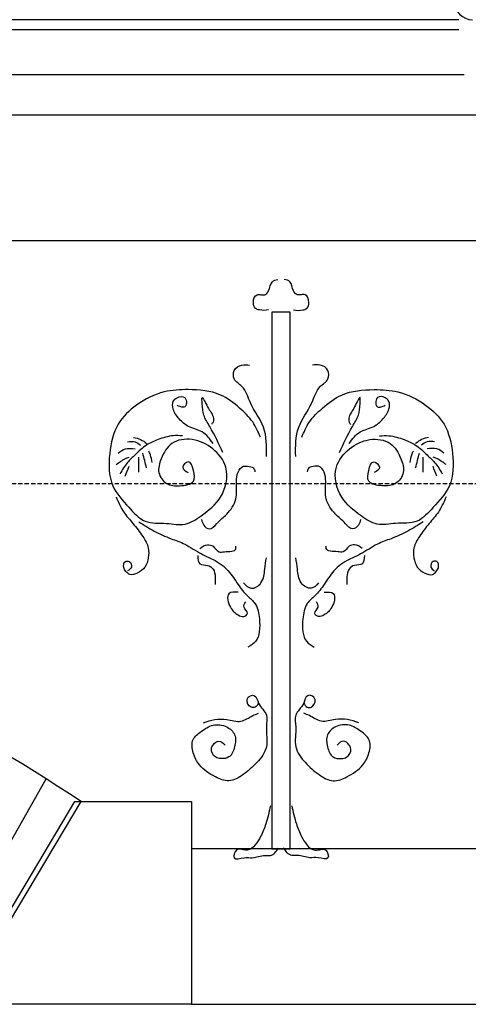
# Model space of a CAD drawing. Extents: x 0 to 286551, y -50 to 581131.
# Tile 40 of 207: x 105804 to 106468, y 559537 to 560995. Entities that reach past the tile are written whole.
import ezdxf

# ---------------------------------------------------------------- set-up
doc = ezdxf.new("R2010")
doc.units = 0
doc.header["$MEASUREMENT"] = 0
doc.linetypes.add('HIDDEN', pattern=[9.525, 6.35, -3.175])
for name, color, linetype in [('0.09', 7, 'CONTINUOUS'), ('0.13', 5, 'CONTINUOUS'), ('0.18', 1, 'CONTINUOUS')]:
    doc.layers.add(name, color=color, linetype=linetype)
doc.layers.add('HULPLIJNEN', color=252, linetype='CONTINUOUS', plot=False)

msp = doc.modelspace()

# ---------------------------------------------------------------- linework, layer by layer
at = {"layer": '0.09'}
msp.add_lwpolyline([(106204.7, 560561.6), (106177.3, 560561.6), (106177.3, 559767.2), (106204.7, 559767.2)], close=True, dxfattribs=at)
for points, knots in [([(106172.5, 560564.9), (106168, 560564.4), (106161.4, 560563.7), (106151.5, 560567.1), (106148.6, 560577), (106152.7, 560588.6), (106161.2, 560587.4), (106167.9, 560586.5), (106174.9, 560594.7), (106174.8, 560607.2), (106183.1, 560609.3), (106186.2, 560610)], [0, 0, 0, 0, 13.707005, 19.847006, 29.281051, 41.897557, 47.5414, 53.185654, 61.165989, 75.984551, 84.667914, 84.667914, 84.667914, 84.667914]), ([(106209.5, 560564.9), (106214.1, 560564.4), (106220.7, 560563.7), (106230.6, 560567.1), (106233.5, 560577), (106229.3, 560588.6), (106220.8, 560587.4), (106214.1, 560586.5), (106207.2, 560594.7), (106207.2, 560607.2), (106198.9, 560609.3), (106195.8, 560610)], [0, 0, 0, 0, 13.707005, 19.847006, 29.281051, 41.897557, 47.5414, 53.185654, 61.165989, 75.984551, 84.667914, 84.667914, 84.667914, 84.667914]), ([(106169.5, 560348), (106169.6, 560363), (106169.9, 560392.2), (106145.4, 560422), (106138, 560450.6), (106120, 560460.3), (106119.7, 560477.1), (106132.2, 560484.7), (106140.7, 560483.8), (106144.4, 560483.4)], [0, 0, 0, 0, 43.479939, 84.715952, 111.694028, 127.789835, 140.306948, 154.200823, 165.58428, 165.58428, 165.58428, 165.58428]), ([(106212.6, 560348), (106212.4, 560363), (106212.2, 560392.2), (106236.6, 560422), (106244, 560450.6), (106262.1, 560460.3), (106262.4, 560477.1), (106249.8, 560484.7), (106241.4, 560483.8), (106237.6, 560483.4)], [0, 0, 0, 0, 43.479939, 84.715952, 111.694028, 127.789835, 140.306948, 154.200823, 165.58428, 165.58428, 165.58428, 165.58428]), ([(106160.4, 560376.4), (106157, 560384.3), (106150, 560401), (106128.4, 560421.4), (106098.5, 560444.5), (106057.6, 560448), (106014.4, 560445.4), (105977.5, 560427.2), (105945.2, 560396.2), (105935.4, 560352), (105935.7, 560304.7), (105963.8, 560275.5), (105987.8, 560247.4), (106020.1, 560250.8), (106049.3, 560244), (106076.7, 560262.8), (106105.9, 560285.6), (106116.2, 560330.2), (106091.3, 560361.4), (106061.5, 560376.1), (106027.3, 560371.7), (106013.6, 560347.2), (106006.7, 560324.3), (106020.6, 560305.2), (106040.6, 560303.9), (106064.8, 560307.5), (106062.2, 560326.3), (106056, 560345.5), (106041.1, 560331), (106049.3, 560326.4), (106053.4, 560324.1)], [0, 0, 0, 0, 25.446533, 53.624971, 88.035911, 136.50582, 171.959465, 217.276538, 256.718654, 301.735856, 349.744584, 389.577094, 421.057127, 453.113084, 480.457483, 507.441725, 546.88449, 591.972888, 625.444201, 658.586774, 689.271775, 717.055328, 737.820327, 757.400227, 777.05113, 798.649325, 814.580094, 829.41846, 840.685506, 851.952553, 851.952553, 851.952553, 851.952553]), ([(106090.3, 560367.4), (106085.5, 560373.9), (106076.3, 560386.6), (106054.2, 560390.1), (106040, 560403.1), (106030.8, 560415.6), (106029.7, 560429), (106037.2, 560436.6), (106049.4, 560437.7), (106051.5, 560427.9), (106049.3, 560420.2), (106042.2, 560421.2), (106038.8, 560422.9), (106037, 560423.8)], [0, 0, 0, 0, 23.377311, 45.086203, 62.840092, 79.844025, 91.127857, 99.107996, 110.396094, 118.811013, 124.949479, 130.593322, 136.733592, 136.733592, 136.733592, 136.733592]), ([(106221.7, 560376.4), (106225, 560384.3), (106232, 560401), (106253.6, 560421.4), (106283.6, 560444.5), (106324.5, 560448), (106367.7, 560445.4), (106404.5, 560427.2), (106436.9, 560396.2), (106446.7, 560352), (106446.4, 560304.7), (106418.2, 560275.5), (106394.2, 560247.4), (106361.9, 560250.8), (106332.7, 560244), (106305.4, 560262.8), (106276.2, 560285.6), (106265.9, 560330.2), (106290.8, 560361.4), (106320.5, 560376.1), (106354.7, 560371.7), (106368.4, 560347.2), (106375.4, 560324.3), (106361.5, 560305.2), (106341.4, 560303.9), (106317.2, 560307.5), (106319.9, 560326.3), (106326, 560345.5), (106340.9, 560331), (106332.8, 560326.4), (106328.7, 560324.1)], [0, 0, 0, 0, 25.446533, 53.624971, 88.035911, 136.50582, 171.959465, 217.276538, 256.718654, 301.735856, 349.744584, 389.577094, 421.057127, 453.113084, 480.457483, 507.441725, 546.88449, 591.972888, 625.444201, 658.586774, 689.271775, 717.055328, 737.820327, 757.400227, 777.05113, 798.649325, 814.580094, 829.41846, 840.685506, 851.952553, 851.952553, 851.952553, 851.952553]), ([(106291.8, 560367.4), (106296.6, 560373.9), (106305.8, 560386.6), (106327.9, 560390.1), (106342.1, 560403.1), (106351.2, 560415.6), (106352.4, 560429), (106344.8, 560436.6), (106332.7, 560437.7), (106330.6, 560427.9), (106332.7, 560420.2), (106339.9, 560421.2), (106343.2, 560422.9), (106345, 560423.8)], [0, 0, 0, 0, 23.377311, 45.086203, 62.840092, 79.844025, 91.127857, 99.107996, 110.396094, 118.811013, 124.949479, 130.593322, 136.733592, 136.733592, 136.733592, 136.733592]), ([(106104.8, 560353.7), (106098.9, 560366.6), (106090.4, 560385.2), (106075.2, 560408.8), (106074.5, 560421.7), (106073, 560441.9), (106082.8, 560417.8), (106090.2, 560410.7), (106091.6, 560399.7), (106088.8, 560396.6), (106087.8, 560395.6)], [0, 0, 0, 0, 43.256587, 62.365192, 79.462501, 88.32835, 104.226152, 120.823716, 128.883477, 132.914079, 132.914079, 132.914079, 132.914079]), ([(106277.3, 560353.7), (106283.2, 560366.6), (106291.7, 560385.2), (106306.9, 560408.8), (106307.6, 560421.7), (106309, 560441.9), (106299.3, 560417.8), (106291.8, 560410.7), (106290.5, 560399.7), (106293.3, 560396.6), (106294.2, 560395.6)], [0, 0, 0, 0, 43.256587, 62.365192, 79.462501, 88.32835, 104.226152, 120.823716, 128.883477, 132.914079, 132.914079, 132.914079, 132.914079]), ([(106045.1, 560378.7), (106040.5, 560378.9), (106028.1, 560379.4), (106010.1, 560373.9), (105990.2, 560365.4), (105976.6, 560351.8), (105962, 560338.7), (105955.8, 560328.2), (105952.4, 560322.3)], [0, 0, 0, 0, 13.707005, 36.977463, 55.729806, 78.026932, 93.9875, 114.331969, 114.331969, 114.331969, 114.331969]), ([(106336.9, 560378.7), (106341.5, 560378.9), (106353.9, 560379.4), (106371.9, 560373.9), (106391.9, 560365.4), (106405.4, 560351.8), (106420, 560338.7), (106426.2, 560328.2), (106429.7, 560322.3)], [0, 0, 0, 0, 13.707005, 36.977463, 55.729806, 78.026932, 93.9875, 114.331969, 114.331969, 114.331969, 114.331969]), ([(105963.7, 560369.8), (105967.6, 560370.3), (105974.7, 560371.3), (105980.4, 560367), (105983, 560365)], [0, 0, 0, 0, 11.288097, 20.689791, 20.689791, 20.689791, 20.689791]), ([(105972.5, 560376.3), (105976.1, 560375.4), (105983.2, 560373.8), (105989, 560369.5), (105991.9, 560367.4)], [0, 0, 0, 0, 10.966221, 21.477747, 21.477747, 21.477747, 21.477747]), ([(106409.5, 560376.3), (106405.9, 560375.4), (106398.9, 560373.8), (106393, 560369.5), (106390.2, 560367.4)], [0, 0, 0, 0, 10.966221, 21.477747, 21.477747, 21.477747, 21.477747]), ([(106418.4, 560369.8), (106414.5, 560370.3), (106407.3, 560371.3), (106401.6, 560367), (106399, 560365)], [0, 0, 0, 0, 11.288097, 20.689791, 20.689791, 20.689791, 20.689791]), ([(105950, 560352.9), (105953.3, 560355.5), (105960.6, 560361.3), (105969.9, 560360), (105975, 560359.3)], [0, 0, 0, 0, 12.306101, 26.819545, 26.819545, 26.819545, 26.819545]), ([(106000, 560339.2), (105999.4, 560343), (105998.5, 560348.9), (105996, 560354.3), (105995.1, 560356.1)], [0, 0, 0, 0, 11.539919, 17.678385, 17.678385, 17.678385, 17.678385]), ([(106382.1, 560339.2), (106382.7, 560343), (106383.5, 560348.9), (106386.1, 560354.3), (106386.9, 560356.1)], [0, 0, 0, 0, 11.539919, 17.678385, 17.678385, 17.678385, 17.678385]), ([(106432.1, 560352.9), (106428.7, 560355.5), (106421.4, 560361.3), (106412.1, 560360), (106407.1, 560359.3)], [0, 0, 0, 0, 12.306101, 26.819545, 26.819545, 26.819545, 26.819545]), ([(105946.7, 560336), (105951.2, 560339.2), (105957.2, 560343.7), (105964.2, 560346.5), (105966.1, 560347.2)], [0, 0, 0, 0, 16.324376, 22.464755, 22.464755, 22.464755, 22.464755]), ([(105980.6, 560324.7), (105980.6, 560330.3), (105980.6, 560337.8), (105980.6, 560345.4), (105980.6, 560347.2)], [0, 0, 0, 0, 16.925332, 22.567387, 22.567387, 22.567387, 22.567387]), ([(106401.4, 560324.7), (106401.4, 560330.3), (106401.4, 560337.8), (106401.4, 560345.4), (106401.4, 560347.2)], [0, 0, 0, 0, 16.925332, 22.567387, 22.567387, 22.567387, 22.567387]), ([(106435.3, 560336), (106430.9, 560339.2), (106424.8, 560343.7), (106417.9, 560346.5), (106416, 560347.2)], [0, 0, 0, 0, 16.324376, 22.464755, 22.464755, 22.464755, 22.464755]), ([(106073.3, 560254.6), (106074.1, 560251.8), (106075.7, 560245.9), (106086.2, 560237.4), (106097.6, 560251.7), (106112.3, 560262.8), (106127.5, 560284.4), (106124.1, 560307.2), (106125.8, 560324), (106133.1, 560334.5), (106142.1, 560333.3), (106150.4, 560333), (106151.8, 560327.6), (106152.3, 560325.5)], [0, 0, 0, 0, 8.681164, 18.521774, 32.391918, 52.350883, 78.75484, 104.558626, 118.472046, 130.455836, 136.099679, 145.292566, 151.431032, 151.431032, 151.431032, 151.431032]), ([(106308.7, 560254.6), (106308, 560251.8), (106306.4, 560245.9), (106295.9, 560237.4), (106284.4, 560251.7), (106269.8, 560262.8), (106254.6, 560284.4), (106257.9, 560307.2), (106256.2, 560324), (106249, 560334.5), (106239.9, 560333.3), (106231.7, 560333), (106230.3, 560327.6), (106229.7, 560325.5)], [0, 0, 0, 0, 8.681164, 18.521774, 32.391918, 52.350883, 78.75484, 104.558626, 118.472046, 130.455836, 136.099679, 145.292566, 151.431032, 151.431032, 151.431032, 151.431032]), ([(105946.7, 560288.4), (105950.1, 560280.6), (105956.2, 560266.1), (105972.6, 560248.5), (105985.5, 560231.5), (105995.6, 560214.3), (105994.9, 560198.1), (105990.8, 560183.4), (105979.6, 560175.8), (105967.6, 560170.8), (105961.3, 560177.8), (105956.8, 560183.8), (105958.3, 560193.5), (105967.9, 560193.5), (105971.3, 560183.6), (105966.1, 560180.4), (105963.7, 560178.8)], [0, 0, 0, 0, 25.233076, 47.012627, 71.1951, 89.943189, 104.450815, 118.981355, 133.334734, 144.878901, 152.311052, 158.809948, 167.999587, 173.643841, 182.324852, 190.304991, 190.304991, 190.304991, 190.304991]), ([(106435.3, 560288.4), (106432, 560280.6), (106425.8, 560266.1), (106409.4, 560248.5), (106396.6, 560231.5), (106386.5, 560214.3), (106387.2, 560198.1), (106391.2, 560183.4), (106402.4, 560175.8), (106414.5, 560170.8), (106420.8, 560177.8), (106425.2, 560183.8), (106423.8, 560193.5), (106414.1, 560193.5), (106410.8, 560183.6), (106415.9, 560180.4), (106418.4, 560178.8)], [0, 0, 0, 0, 25.233076, 47.012627, 71.1951, 89.943189, 104.450815, 118.981355, 133.334734, 144.878901, 152.311052, 158.809948, 167.999587, 173.643841, 182.324852, 190.304991, 190.304991, 190.304991, 190.304991]), ([(105980.6, 560251.3), (105988, 560246.6), (106003.1, 560236.9), (106026.2, 560226.7), (106051, 560218.4), (106069.9, 560204.4), (106093.4, 560195.1), (106113.5, 560180.8), (106126.5, 560159.3), (106138.9, 560142.5), (106155.9, 560129.8), (106159.1, 560108.9), (106160, 560090), (106155, 560073.1), (106146.1, 560068.3), (106141.9, 560066)], [0, 0, 0, 0, 26.408649, 53.832351, 75.541243, 104.441526, 123.19375, 151.410072, 176.242279, 198.021571, 213.982336, 237.453448, 256.796764, 272.363529, 286.233674, 286.233674, 286.233674, 286.233674]), ([(106401.4, 560251.3), (106394, 560246.6), (106378.9, 560236.9), (106355.8, 560226.7), (106331, 560218.4), (106312.2, 560204.4), (106288.6, 560195.1), (106268.6, 560180.8), (106255.6, 560159.3), (106243.1, 560142.5), (106226.2, 560129.8), (106223, 560108.9), (106222, 560090), (106227.1, 560073.1), (106236, 560068.3), (106240.2, 560066)], [0, 0, 0, 0, 26.408649, 53.832351, 75.541243, 104.441526, 123.19375, 151.410072, 176.242279, 198.021571, 213.982336, 237.453448, 256.796764, 272.363529, 286.233674, 286.233674, 286.233674, 286.233674]), ([(106070.9, 560211.8), (106074.5, 560214.5), (106080.5, 560219), (106092.1, 560215.6), (106097.3, 560205.3), (106109.9, 560208), (106124.8, 560206.5), (106124.2, 560213.9), (106124.1, 560215.1)], [0, 0, 0, 0, 12.619585, 21.037102, 33.021354, 41.084515, 58.693448, 61.917519, 61.917519, 61.917519, 61.917519]), ([(106311.1, 560211.8), (106307.5, 560214.5), (106301.6, 560219), (106290, 560215.6), (106284.7, 560205.3), (106272.1, 560208), (106257.3, 560206.5), (106257.8, 560213.9), (106257.9, 560215.1)], [0, 0, 0, 0, 12.619585, 21.037102, 33.021354, 41.084515, 58.693448, 61.917519, 61.917519, 61.917519, 61.917519]), ([(106067.7, 560201.4), (106067.9, 560196.4), (106068.3, 560186.7), (106082.3, 560188.4), (106091.8, 560181.5), (106093.7, 560171.9), (106093.4, 560164.3), (106093.5, 560160.5), (106093.5, 560158.6)], [0, 0, 0, 0, 12.51238, 24.056547, 33.897157, 45.632903, 51.27468, 56.916457, 56.916457, 56.916457, 56.916457]), ([(106135.4, 560161.1), (106139, 560157.3), (106146.7, 560149), (106165.3, 560161.3), (106166.4, 560180.1), (106168.4, 560192.5), (106169.3, 560198.1)], [0, 0, 0, 0, 13.870144, 30.470984, 51.395994, 68.493303, 68.493303, 68.493303, 68.493303]), ([(106246.6, 560161.1), (106243.1, 560157.3), (106235.3, 560149), (106216.8, 560161.3), (106215.6, 560180.1), (106213.7, 560192.5), (106212.8, 560198.1)], [0, 0, 0, 0, 13.870144, 30.470984, 51.395994, 68.493303, 68.493303, 68.493303, 68.493303]), ([(106314.4, 560201.4), (106314.1, 560196.4), (106313.7, 560186.7), (106299.8, 560188.4), (106290.3, 560181.5), (106288.3, 560171.9), (106288.6, 560164.3), (106288.6, 560160.5), (106288.6, 560158.6)], [0, 0, 0, 0, 12.51238, 24.056547, 33.897157, 45.632903, 51.27468, 56.916457, 56.916457, 56.916457, 56.916457]), ([(106127.3, 560147.4), (106121.8, 560147.5), (106108.2, 560147.8), (106114.3, 560123.7), (106124.7, 560114.8), (106134.8, 560109.2), (106144.6, 560116.7), (106133.6, 560124.1), (106137, 560130.1), (106138.6, 560132.9)], [0, 0, 0, 0, 13.918643, 34.21272, 50.173289, 58.590806, 66.022957, 76.122647, 84.537448, 84.537448, 84.537448, 84.537448]), ([(106254.7, 560147.4), (106260.3, 560147.5), (106273.9, 560147.8), (106267.8, 560123.7), (106257.4, 560114.8), (106247.2, 560109.2), (106237.5, 560116.7), (106248.5, 560124.1), (106245, 560130.1), (106243.4, 560132.9)], [0, 0, 0, 0, 13.918643, 34.21272, 50.173289, 58.590806, 66.022957, 76.122647, 84.537448, 84.537448, 84.537448, 84.537448]), ([(106157.5, 559983.1), (106156.2, 559980.6), (106153.7, 559976.4), (106143.8, 559976.4), (106138.2, 559987.1), (106144.7, 559994.7), (106154.8, 559994.8), (106156.8, 559978.5), (106172.7, 559967.9), (106167.2, 559943.4), (106173.8, 559918.4), (106155.5, 559894), (106136.8, 559877.7), (106114.7, 559864.5), (106090.5, 559874.6), (106070.7, 559887.8), (106059.7, 559908.5), (106057.5, 559929.8), (106073.7, 559942), (106089.7, 559952.6), (106110.1, 559950.3), (106125, 559936.6), (106123.1, 559918.5), (106116.9, 559902.1), (106103.1, 559900.1), (106091.8, 559902.6), (106086.1, 559913.2), (106090.5, 559922.2), (106099.1, 559929.7), (106105, 559923.9), (106108, 559920.9)], [0, 0, 0, 0, 7.743401, 13.623997, 26.02354, 33.766941, 39.647126, 52.046863, 73.243399, 90.877944, 120.268759, 147.778623, 174.56405, 197.507162, 218.507943, 247.906249, 267.815262, 287.968829, 304.598092, 324.511399, 344.829997, 361.459064, 379.093608, 396.38641, 408.413938, 417.184106, 430.329364, 436.72478, 446.977803, 457.929778, 457.929778, 457.929778, 457.929778]), ([(106224.5, 559983.1), (106225.9, 559980.6), (106228.3, 559976.4), (106238.2, 559976.4), (106243.9, 559987.1), (106237.4, 559994.7), (106227.2, 559994.8), (106225.3, 559978.5), (106209.3, 559967.9), (106214.8, 559943.4), (106208.3, 559918.4), (106226.5, 559894), (106245.2, 559877.7), (106267.4, 559864.5), (106291.5, 559874.6), (106311.4, 559887.8), (106322.3, 559908.5), (106324.6, 559929.8), (106308.4, 559942), (106292.4, 559952.6), (106271.9, 559950.3), (106257, 559936.6), (106258.9, 559918.5), (106265.1, 559902.1), (106279, 559900.1), (106290.3, 559902.6), (106296, 559913.2), (106291.5, 559922.2), (106282.9, 559929.7), (106277.1, 559923.9), (106274.1, 559920.9)], [0, 0, 0, 0, 7.743401, 13.623997, 26.02354, 33.766941, 39.647126, 52.046863, 73.243399, 90.877944, 120.268759, 147.778623, 174.56405, 197.507162, 218.507943, 247.906249, 267.815262, 287.968829, 304.598092, 324.511399, 344.829997, 361.459064, 379.093608, 396.38641, 408.413938, 417.184106, 430.329364, 436.72478, 446.977803, 457.929778, 457.929778, 457.929778, 457.929778]), ([(106076.1, 559953.7), (106081.6, 559955.7), (106092.7, 559959.7), (106111.6, 559959.7), (106131.6, 559952.6), (106145.8, 559963.7), (106154.7, 559966.9), (106157.5, 559967.9)], [0, 0, 0, 0, 17.540414, 35.181791, 56.333865, 75.871848, 84.919117, 84.919117, 84.919117, 84.919117]), ([(106306, 559953.7), (106300.5, 559955.7), (106289.3, 559959.7), (106270.4, 559959.7), (106250.5, 559952.6), (106236.3, 559963.7), (106227.3, 559966.9), (106224.5, 559967.9)], [0, 0, 0, 0, 17.540414, 35.181791, 56.333865, 75.871848, 84.919117, 84.919117, 84.919117, 84.919117]), ([(106175.2, 559831.1), (106173.2, 559822.1), (106169.9, 559806.5), (106161.9, 559786.9), (106153.7, 559772.9), (106141.1, 559761.7), (106124.4, 559771.2), (106117.9, 559749), (106136.5, 559755.7), (106150.4, 559752.7), (106163.3, 559758.7), (106178.5, 559756.1), (106183.8, 559763.6), (106187.4, 559768.7)], [0, 0, 0, 0, 27.577592, 48.072722, 62.608488, 77.14672, 92.758846, 104.39739, 118.894805, 131.161563, 150.411774, 158.218042, 174.79317, 174.79317, 174.79317, 174.79317]), ([(106206.9, 559831.1), (106208.8, 559822.1), (106212.2, 559806.5), (106220.2, 559786.9), (106228.4, 559772.9), (106240.9, 559761.7), (106257.7, 559771.2), (106264.2, 559749), (106245.6, 559755.7), (106231.7, 559752.7), (106218.8, 559758.7), (106203.5, 559756.1), (106198.2, 559763.6), (106194.6, 559768.7)], [0, 0, 0, 0, 27.577592, 48.072722, 62.608488, 77.14672, 92.758846, 104.39739, 118.894805, 131.161563, 150.411774, 158.218042, 174.79317, 174.79317, 174.79317, 174.79317])]:
    msp.add_open_spline(points, degree=3, knots=knots, dxfattribs=at)
for points in [[(105991.9, 560331.1), (105990, 560338.4), (105988.1, 560345.6), (105986.2, 560352.9)], [(106390.2, 560331.1), (106392, 560338.4), (106393.9, 560345.6), (106395.8, 560352.9)], [(105960.4, 560319), (105962.3, 560323.9), (105964.2, 560328.7), (105966.1, 560333.5)], [(106421.6, 560319), (106419.7, 560323.9), (106417.8, 560328.7), (106416, 560333.5)]]:
    msp.add_open_spline(points, degree=3, dxfattribs=at)
at = {"layer": '0.13'}
for points in [[(106454.2, 560994.5), (102899.9, 560994.5)], [(106454.2, 560979.5), (102899.9, 560979.5)], [(106462.3, 560913), (102899.9, 560913)], [(106488.4, 560853), (102899.9, 560853)], [(106488.4, 560667.2), (102899.9, 560667.2)], [(105702.4, 559622.6), (105843.1, 559870.9)], [(105748.4, 559592.2), (105894.8, 559837.2)], [(106488.4, 559767.2), (106058.4, 559767.2), (106058.4, 559537.2), (106488.4, 559537.2)]]:
    msp.add_lwpolyline(points, dxfattribs=at)
msp.add_lwpolyline([(105739.4, 559537.2), (105739.4, 559592.2), (105885.8, 559837.2), (106058.4, 559837.2), (106058.4, 559537.2), (106058.4, 559537.2)], close=True, dxfattribs=at)
msp.add_arc((104515.9, 557775.7), 2480.2, 56.2226, 86.3816, dxfattribs=at)
at = {"layer": '0.18'}
msp.add_arc((106474.2, 561021), 26.5, 180, 270, dxfattribs=at)
at = {"layer": 'HULPLIJNEN', "linetype": 'HIDDEN'}
msp.add_lwpolyline([(80351, 560308.2), (146944.1, 560308.2)], dxfattribs=at)

doc.saveas('drawing.dxf')
